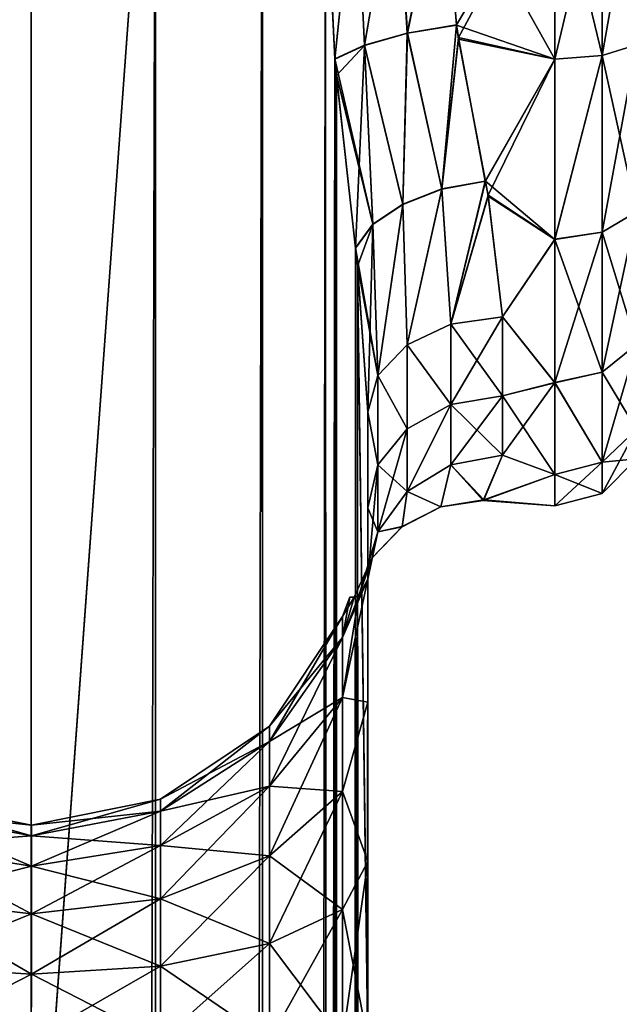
# Model space of a CAD drawing. Extents: x -23 to 470, y -1800 to 0.
# Tile 153 of 181: x 299 to 321, y -71 to -34. Entities that reach past the tile are written whole.
import ezdxf

# ---------------------------------------------------------------- set-up
doc = ezdxf.new("R2010")
doc.units = 0
doc.header["$LTSCALE"] = 41.718519
for name, color, linetype in [('840', 7, 'CONTINUOUS'), ('844', 7, 'CONTINUOUS'), ('846', 7, 'CONTINUOUS'), ('847', 7, 'CONTINUOUS'), ('851', 7, 'CONTINUOUS'), ('852', 7, 'CONTINUOUS'), ('887', 7, 'CONTINUOUS'), ('888', 7, 'CONTINUOUS'), ('889', 7, 'CONTINUOUS'), ('890', 7, 'CONTINUOUS'), ('891', 7, 'CONTINUOUS')]:
    doc.layers.add(name, color=color, linetype=linetype)

msp = doc.modelspace()

# ---------------------------------------------------------------- linework, layer by layer
at = {"layer": '840', "linetype": 'CONTINUOUS'}
for points in [[(311.55, -71.85, -20.5), (311.55, -48.512, -20.5), (311.55, -65.205, -19.392), (311.55, -71.85, -20.5)], [(311.55, -65.205, -19.392), (311.55, -48.512, -20.5), (311.55, -52.064, -16.184), (311.55, -65.205, -19.392)], [(311.55, -48.512, 20.5), (311.55, -71.85, 20.5), (311.55, -65.2, 19.39), (311.55, -48.512, 20.5)], [(311.55, -52.064, 16.183), (311.55, -48.512, 20.5), (311.55, -59.279, 16.192), (311.55, -52.064, 16.183)], [(311.55, -59.279, 16.192), (311.55, -48.512, 20.5), (311.55, -65.2, 19.39), (311.55, -59.279, 16.192)], [(311.55, -59.284, -16.195), (311.55, -65.205, -19.392), (311.55, -52.064, -16.184), (311.55, -59.284, -16.195)], [(311.55, -54.723, -11.265), (311.55, -59.284, -16.195), (311.55, -52.064, -16.184), (311.55, -54.723, -11.265)], [(311.55, -54.723, 11.265), (311.55, -52.064, 16.183), (311.55, -59.279, 16.192), (311.55, -54.723, 11.265)]]:
    msp.add_3dface(points, dxfattribs=at)
at = {"layer": '844', "linetype": 'CONTINUOUS'}
for points in [[(314.347, -28, -24), (318.5, -28, -24), (318.5, -35.407, -22.828), (314.347, -28, -24)], [(314.84, -34.145, -23.2), (314.347, -28, -24), (318.5, -35.407, -22.828), (314.84, -34.145, -23.2)], [(318.5, -28, 24), (314.347, -28, 24), (314.84, -34.135, 23.203), (318.5, -28, 24)], [(314.915, -34.604, 23.073), (318.5, -28, 24), (314.84, -34.135, 23.203), (314.915, -34.604, 23.073)], [(318.5, -28, 24), (314.915, -34.604, 23.073), (318.5, -35.407, 22.828), (318.5, -28, 24)], [(314.925, -34.668, -23.055), (314.84, -34.145, -23.2), (318.5, -35.407, -22.828), (314.925, -34.668, -23.055)], [(314.915, -34.604, 23.073), (315.915, -39.935, 20.822), (318.5, -35.407, 22.828), (314.915, -34.604, 23.073)], [(315.917, -39.945, -20.816), (314.925, -34.668, -23.055), (318.5, -35.407, -22.828), (315.917, -39.945, -20.816)], [(315.915, -39.935, 20.822), (316.02, -40.465, 20.509), (318.5, -35.407, 22.828), (315.915, -39.935, 20.822)], [(318.5, -42.103, -19.419), (315.917, -39.945, -20.816), (318.5, -35.407, -22.828), (318.5, -42.103, -19.419)], [(318.5, -35.407, 22.828), (316.02, -40.465, 20.509), (318.5, -42.099, 19.422), (318.5, -35.407, 22.828)], [(316.026, -40.5, -20.488), (315.917, -39.945, -20.816), (318.5, -42.103, -19.419), (316.026, -40.5, -20.488)], [(316.02, -40.465, 20.509), (316.55, -44.976, 16.966), (318.5, -42.099, 19.422), (316.02, -40.465, 20.509)], [(316.55, -44.976, -16.966), (316.026, -40.5, -20.488), (318.5, -42.103, -19.419), (316.55, -44.976, -16.966)], [(318.5, -42.099, 19.422), (316.55, -44.976, 16.966), (318.5, -47.421, 14.1), (318.5, -42.099, 19.422)], [(318.5, -47.423, -14.098), (316.55, -44.976, -16.966), (318.5, -42.103, -19.419), (318.5, -47.423, -14.098)], [(316.55, -47.915, -13.393), (316.55, -44.976, -16.966), (318.5, -47.423, -14.098), (316.55, -47.915, -13.393)], [(316.55, -44.976, 16.966), (316.55, -47.915, 13.393), (318.5, -47.421, 14.1), (316.55, -44.976, 16.966)], [(316.55, -47.915, 13.393), (316.55, -50.115, 9.323), (318.5, -47.421, 14.1), (316.55, -47.915, 13.393)], [(318.5, -47.421, 14.1), (316.55, -50.115, 9.323), (318.5, -50.828, 7.407), (318.5, -47.421, 14.1)], [(318.5, -50.829, -7.407), (316.55, -47.915, -13.393), (318.5, -47.423, -14.098), (318.5, -50.829, -7.407)], [(316.55, -50.115, -9.323), (316.55, -47.915, -13.393), (318.5, -50.829, -7.407), (316.55, -50.115, -9.323)], [(316.55, -50.115, 9.323), (315.838, -51.802, 3.075), (318.5, -50.828, 7.407), (316.55, -50.115, 9.323)], [(315.86, -51.775, -3.282), (316.55, -50.115, -9.323), (318.5, -50.829, -7.407), (315.86, -51.775, -3.282)], [(318.5, -50.828, 7.407), (315.838, -51.802, 3.075), (318.5, -52, 0), (318.5, -50.828, 7.407)], [(318.5, -52, 0), (315.86, -51.775, -3.282), (318.5, -50.829, -7.407), (318.5, -52, 0)], [(315.838, -51.802, 3.075), (315.86, -51.775, -3.282), (318.5, -52, 0), (315.838, -51.802, 3.075)]]:
    msp.add_3dface(points, dxfattribs=at)
at = {"layer": '846', "linetype": 'CONTINUOUS'}
for points in [[(318.5, -35.407, -22.828), (318.5, -28, -24), (320.25, -35.271, -22.379), (318.5, -35.407, -22.828)], [(318.5, -28, -24), (320.25, -28, -23.531), (320.25, -35.271, -22.379), (318.5, -28, -24)], [(318.5, -28, 24), (318.5, -35.407, 22.828), (320.25, -28, 23.531), (318.5, -28, 24)], [(318.5, -35.407, 22.828), (320.25, -35.271, 22.379), (320.25, -28, 23.531), (318.5, -35.407, 22.828)], [(321.532, -28, -22.248), (321.532, -34.875, -21.159), (320.25, -28, -23.531), (321.532, -28, -22.248)], [(320.25, -28, -23.531), (321.532, -34.875, -21.159), (320.25, -35.271, -22.379), (320.25, -28, -23.531)], [(321.532, -34.875, 21.159), (321.532, -28, 22.248), (320.25, -35.271, 22.379), (321.532, -34.875, 21.159)], [(320.25, -35.271, 22.379), (321.532, -28, 22.248), (320.25, -28, 23.531), (320.25, -35.271, 22.379)], [(321.532, -34.875, -21.159), (321.532, -41.077, -17.999), (320.25, -35.271, -22.379), (321.532, -34.875, -21.159)], [(321.532, -41.077, 17.999), (321.532, -34.875, 21.159), (320.25, -41.831, 19.037), (321.532, -41.077, 17.999)], [(320.25, -41.831, 19.037), (321.532, -34.875, 21.159), (320.25, -35.271, 22.379), (320.25, -41.831, 19.037)], [(318.5, -35.407, 22.828), (318.5, -42.099, 19.422), (320.25, -35.271, 22.379), (318.5, -35.407, 22.828)], [(318.5, -42.099, 19.422), (320.25, -41.831, 19.037), (320.25, -35.271, 22.379), (318.5, -42.099, 19.422)], [(318.5, -42.103, -19.419), (318.5, -35.407, -22.828), (320.25, -35.271, -22.379), (318.5, -42.103, -19.419)], [(318.5, -42.103, -19.419), (320.25, -35.271, -22.379), (320.25, -41.831, -19.037), (318.5, -42.103, -19.419)], [(320.25, -35.271, -22.379), (321.532, -41.077, -17.999), (320.25, -41.831, -19.037), (320.25, -35.271, -22.379)], [(321.532, -41.077, -17.999), (321.532, -45.999, -13.077), (320.25, -41.831, -19.037), (321.532, -41.077, -17.999)], [(321.532, -45.999, 13.077), (321.532, -41.077, 17.999), (320.25, -47.037, 13.831), (321.532, -45.999, 13.077)], [(320.25, -47.037, 13.831), (321.532, -41.077, 17.999), (320.25, -41.831, 19.037), (320.25, -47.037, 13.831)], [(318.5, -42.099, 19.422), (318.5, -47.421, 14.1), (320.25, -41.831, 19.037), (318.5, -42.099, 19.422)], [(318.5, -47.421, 14.1), (320.25, -47.037, 13.831), (320.25, -41.831, 19.037), (318.5, -47.421, 14.1)], [(318.5, -42.103, -19.419), (320.25, -41.831, -19.037), (320.25, -47.037, -13.831), (318.5, -42.103, -19.419)], [(320.25, -41.831, -19.037), (321.532, -45.999, -13.077), (320.25, -47.037, -13.831), (320.25, -41.831, -19.037)], [(318.5, -47.423, -14.098), (318.5, -42.103, -19.419), (320.25, -47.037, -13.831), (318.5, -47.423, -14.098)], [(321.532, -45.999, -13.077), (321.532, -49.159, -6.875), (320.25, -47.037, -13.831), (321.532, -45.999, -13.077)], [(321.532, -49.159, 6.875), (321.532, -45.999, 13.077), (320.25, -50.379, 7.271), (321.532, -49.159, 6.875)], [(320.25, -50.379, 7.271), (321.532, -45.999, 13.077), (320.25, -47.037, 13.831), (320.25, -50.379, 7.271)], [(318.5, -47.421, 14.1), (320.25, -50.379, 7.271), (320.25, -47.037, 13.831), (318.5, -47.421, 14.1)], [(318.5, -47.423, -14.098), (320.25, -47.037, -13.831), (320.25, -50.379, -7.271), (318.5, -47.423, -14.098)], [(320.25, -47.037, -13.831), (321.532, -49.159, -6.875), (320.25, -50.379, -7.271), (320.25, -47.037, -13.831)], [(318.5, -47.421, 14.1), (318.5, -50.828, 7.407), (320.25, -50.379, 7.271), (318.5, -47.421, 14.1)], [(318.5, -50.829, -7.407), (318.5, -47.423, -14.098), (320.25, -50.379, -7.271), (318.5, -50.829, -7.407)], [(321.532, -49.159, -6.875), (321.532, -50.248, 0), (320.25, -50.379, -7.271), (321.532, -49.159, -6.875)], [(321.532, -50.248, 0), (321.532, -49.159, 6.875), (320.25, -51.531, 0), (321.532, -50.248, 0)], [(320.25, -51.531, 0), (321.532, -49.159, 6.875), (320.25, -50.379, 7.271), (320.25, -51.531, 0)], [(318.5, -50.828, 7.407), (318.5, -52, 0), (320.25, -50.379, 7.271), (318.5, -50.828, 7.407)], [(318.5, -52, 0), (320.25, -51.531, 0), (320.25, -50.379, 7.271), (318.5, -52, 0)], [(318.5, -50.829, -7.407), (320.25, -50.379, -7.271), (320.25, -51.531, 0), (318.5, -50.829, -7.407)], [(320.25, -50.379, -7.271), (321.532, -50.248, 0), (320.25, -51.531, 0), (320.25, -50.379, -7.271)], [(318.5, -52, 0), (318.5, -50.829, -7.407), (320.25, -51.531, 0), (318.5, -52, 0)]]:
    msp.add_3dface(points, dxfattribs=at)
at = {"layer": '847', "linetype": 'CONTINUOUS'}
for points in [[(299.05, -83.45, -33), (294.176, -83.45, -32.011), (299.05, -20, -33), (299.05, -83.45, -33)], [(299.05, -20, -33), (294.176, -83.45, -32.011), (294.43, -20, -32.115), (299.05, -20, -33)], [(303.742, -1716.55, -32.045), (299.05, -1716.55, -33), (303.67, -20, -32.115), (303.742, -1716.55, -32.045)], [(299.05, -1716.55, -33), (299.05, -83.45, -33), (303.67, -20, -32.115), (299.05, -1716.55, -33)], [(303.67, -20, -32.115), (299.05, -83.45, -33), (299.05, -20, -33), (303.67, -20, -32.115)], [(307.636, -20, -29.585), (303.742, -1716.55, -32.045), (303.67, -20, -32.115), (307.636, -20, -29.585)], [(307.795, -1716.55, -29.333), (303.742, -1716.55, -32.045), (307.636, -20, -29.585), (307.795, -1716.55, -29.333)], [(309.976, -28, -26.571), (307.795, -1716.55, -29.333), (307.636, -20, -29.585), (309.976, -28, -26.571)], [(310.332, -35.415, -25.883), (307.795, -1716.55, -29.333), (309.976, -28, -26.571), (310.332, -35.415, -25.883)], [(310.389, -36.022, -25.761), (307.795, -1716.55, -29.333), (310.332, -35.415, -25.883), (310.389, -36.022, -25.761)], [(310.5, -1716.55, -25.279), (307.795, -1716.55, -29.333), (310.389, -36.022, -25.761), (310.5, -1716.55, -25.279)], [(311.099, -42.433, -23.827), (310.5, -1716.55, -25.279), (310.389, -36.022, -25.761), (311.099, -42.433, -23.827)], [(311.174, -43.1, -23.542), (310.5, -1716.55, -25.279), (311.099, -42.433, -23.827), (311.174, -43.1, -23.542)], [(311.55, -48.512, -20.5), (310.5, -1716.55, -25.279), (311.174, -43.1, -23.542), (311.55, -48.512, -20.5)], [(311.55, -48.512, -20.5), (311.55, -71.85, -20.5), (310.5, -1716.55, -25.279), (311.55, -48.512, -20.5)]]:
    msp.add_3dface(points, dxfattribs=at)
at = {"layer": '851', "linetype": 'CONTINUOUS'}
for points in [[(294.175, -83.45, 32.01), (299.05, -83.45, 33), (294.429, -20, 32.115), (294.175, -83.45, 32.01)], [(294.429, -20, 32.115), (299.05, -83.45, 33), (299.049, -20, 33), (294.429, -20, 32.115)], [(299.049, -20, 33), (299.05, -83.45, 33), (303.67, -20, 32.115), (299.049, -20, 33)], [(299.05, -83.45, 33), (303.742, -1716.55, 32.045), (303.67, -20, 32.115), (299.05, -83.45, 33)], [(303.67, -20, 32.115), (303.742, -1716.55, 32.045), (307.635, -20, 29.585), (303.67, -20, 32.115)], [(303.742, -1716.55, 32.045), (307.795, -1716.55, 29.333), (307.635, -20, 29.585), (303.742, -1716.55, 32.045)], [(307.635, -20, 29.585), (307.795, -1716.55, 29.333), (309.976, -28, 26.571), (307.635, -20, 29.585)], [(307.795, -1716.55, 29.333), (310.5, -1716.55, 25.279), (309.976, -28, 26.571), (307.795, -1716.55, 29.333)], [(309.976, -28, 26.571), (310.5, -1716.55, 25.279), (310.331, -35.403, 25.884), (309.976, -28, 26.571)], [(310.331, -35.403, 25.884), (310.5, -1716.55, 25.279), (310.382, -35.944, 25.776), (310.331, -35.403, 25.884)], [(310.382, -35.944, 25.776), (310.5, -1716.55, 25.279), (311.098, -42.42, 23.831), (310.382, -35.944, 25.776)], [(310.5, -1716.55, 25.279), (311.55, -1716.55, 20.5), (311.098, -42.42, 23.831), (310.5, -1716.55, 25.279)], [(311.098, -42.42, 23.831), (311.55, -1716.55, 20.5), (311.17, -43.057, 23.56), (311.098, -42.42, 23.831)], [(311.55, -71.85, 20.5), (311.55, -48.512, 20.5), (311.17, -43.057, 23.56), (311.55, -71.85, 20.5)], [(311.55, -1716.55, 20.5), (311.55, -71.85, 20.5), (311.17, -43.057, 23.56), (311.55, -1716.55, 20.5)]]:
    msp.add_3dface(points, dxfattribs=at)
at = {"layer": '852', "linetype": 'CONTINUOUS'}
for points in [[(311.55, -59.284, -16.195), (311.55, -54.723, -11.265), (310.61, -59.113, -9.254), (311.55, -59.284, -16.195)], [(311.55, -54.723, -11.265), (311.222, -55.338, -6.252), (310.61, -59.113, -9.254), (311.55, -54.723, -11.265)], [(311.55, -54.723, 11.265), (311.55, -59.279, 16.192), (310.61, -59.113, 9.254), (311.55, -54.723, 11.265)], [(311.223, -55.339, 6.261), (311.55, -54.723, 11.265), (310.61, -56.877, 4.865), (311.223, -55.339, 6.261)], [(310.61, -56.877, 4.865), (311.55, -54.723, 11.265), (310.61, -59.113, 9.254), (310.61, -56.877, 4.865)], [(311.222, -55.338, -6.252), (311.043, -55.381, -4.123), (310.61, -56.877, -4.865), (311.222, -55.338, -6.252)], [(310.61, -59.113, -9.254), (311.222, -55.338, -6.252), (310.61, -56.877, -4.865), (310.61, -59.113, -9.254)], [(311.045, -55.381, 4.146), (311.223, -55.339, 6.261), (310.61, -56.877, 4.865), (311.045, -55.381, 4.146)], [(310.881, -55.386, -0.02), (311.045, -55.381, 4.146), (310.61, -56.106), (310.881, -55.386, -0.02)], [(310.61, -56.106), (311.045, -55.381, 4.146), (310.61, -56.877, 4.865), (310.61, -56.106)], [(311.043, -55.381, -4.123), (310.881, -55.386, -0.02), (310.61, -56.877, -4.865), (311.043, -55.381, -4.123)], [(310.61, -56.877, -4.865), (310.881, -55.386, -0.02), (310.61, -56.106), (310.61, -56.877, -4.865)], [(310.61, -56.877, -4.865), (310.61, -56.106), (307.906, -60.743, -3.609), (310.61, -56.877, -4.865)], [(310.61, -56.106), (310.61, -56.877, 4.865), (307.906, -60.171), (310.61, -56.106)], [(307.906, -60.743, -3.609), (310.61, -56.106), (307.906, -60.171), (307.906, -60.743, -3.609)], [(310.61, -59.113, -9.254), (310.61, -56.877, -4.865), (307.906, -62.402, -6.864), (310.61, -59.113, -9.254)], [(307.906, -62.402, -6.864), (310.61, -56.877, -4.865), (307.906, -60.743, -3.609), (307.906, -62.402, -6.864)], [(310.61, -56.877, 4.865), (310.61, -59.113, 9.254), (307.906, -60.743, 3.609), (310.61, -56.877, 4.865)], [(307.906, -60.171), (310.61, -56.877, 4.865), (307.906, -60.743, 3.609), (307.906, -60.171)], [(310.61, -62.596, -12.737), (310.61, -59.113, -9.254), (307.906, -64.986, -9.448), (310.61, -62.596, -12.737)], [(307.906, -64.986, -9.448), (310.61, -59.113, -9.254), (307.906, -62.402, -6.864), (307.906, -64.986, -9.448)], [(310.61, -59.113, 9.254), (310.61, -62.596, 12.737), (307.906, -62.402, 6.864), (310.61, -59.113, 9.254)], [(307.906, -60.743, 3.609), (310.61, -59.113, 9.254), (307.906, -62.402, 6.864), (307.906, -60.743, 3.609)], [(310.61, -62.596, -12.737), (311.55, -59.284, -16.195), (310.61, -59.113, -9.254), (310.61, -62.596, -12.737)], [(310.61, -59.113, 9.254), (311.55, -59.279, 16.192), (310.61, -62.596, 12.737), (310.61, -59.113, 9.254)], [(311.55, -59.279, 16.192), (311.55, -65.2, 19.39), (310.61, -62.596, 12.737), (311.55, -59.279, 16.192)], [(311.55, -65.205, -19.392), (311.55, -59.284, -16.195), (310.61, -62.596, -12.737), (311.55, -65.205, -19.392)], [(307.906, -60.743, -3.609), (307.906, -60.171), (303.852, -63.329, -2.768), (307.906, -60.743, -3.609)], [(307.906, -60.171), (307.906, -60.743, 3.609), (303.852, -62.891), (307.906, -60.171)], [(303.852, -63.329, -2.768), (307.906, -60.171), (303.852, -62.891), (303.852, -63.329, -2.768)], [(307.906, -62.402, -6.864), (307.906, -60.743, -3.609), (303.852, -64.602, -5.266), (307.906, -62.402, -6.864)], [(303.852, -64.602, -5.266), (307.906, -60.743, -3.609), (303.852, -63.329, -2.768), (303.852, -64.602, -5.266)], [(307.906, -60.743, 3.609), (307.906, -62.402, 6.864), (303.852, -63.329, 2.768), (307.906, -60.743, 3.609)], [(303.852, -62.891), (307.906, -60.743, 3.609), (303.852, -63.329, 2.768), (303.852, -62.891)], [(307.906, -64.986, -9.448), (307.906, -62.402, -6.864), (303.852, -66.584, -7.248), (307.906, -64.986, -9.448)], [(303.852, -66.584, -7.248), (307.906, -62.402, -6.864), (303.852, -64.602, -5.266), (303.852, -66.584, -7.248)], [(307.906, -62.402, 6.864), (307.906, -64.986, 9.448), (303.852, -64.602, 5.266), (307.906, -62.402, 6.864)], [(303.852, -63.329, 2.768), (307.906, -62.402, 6.864), (303.852, -64.602, 5.266), (303.852, -63.329, 2.768)], [(307.906, -62.402, 6.864), (310.61, -62.596, 12.737), (307.906, -64.986, 9.448), (307.906, -62.402, 6.864)], [(310.61, -66.985, -14.973), (310.61, -62.596, -12.737), (307.906, -68.241, -11.107), (310.61, -66.985, -14.973)], [(307.906, -68.241, -11.107), (310.61, -62.596, -12.737), (307.906, -64.986, -9.448), (307.906, -68.241, -11.107)], [(310.61, -62.596, 12.737), (310.61, -66.985, 14.973), (307.906, -64.986, 9.448), (310.61, -62.596, 12.737)], [(310.61, -66.985, -14.973), (311.55, -65.205, -19.392), (310.61, -62.596, -12.737), (310.61, -66.985, -14.973)], [(310.61, -62.596, 12.737), (311.55, -65.2, 19.39), (310.61, -66.985, 14.973), (310.61, -62.596, 12.737)], [(299.065, -63.85), (299.065, -64.242, 2.472), (294.276, -62.902), (299.065, -63.85)], [(294.276, -63.34, -2.765), (299.065, -63.85), (294.276, -62.902), (294.276, -63.34, -2.765)], [(294.276, -62.902), (299.065, -64.242, 2.472), (294.276, -63.34, 2.765), (294.276, -62.902)], [(303.852, -63.329, -2.768), (303.852, -62.891), (299.065, -64.242, -2.472), (303.852, -63.329, -2.768)], [(303.852, -62.891), (303.852, -63.329, 2.768), (299.065, -63.85), (303.852, -62.891)], [(299.065, -64.242, -2.472), (303.852, -62.891), (299.065, -63.85), (299.065, -64.242, -2.472)], [(299.065, -64.242, -2.472), (299.065, -63.85), (294.276, -63.34, -2.765), (299.065, -64.242, -2.472)], [(294.276, -64.611, -5.259), (299.065, -64.242, -2.472), (294.276, -63.34, -2.765), (294.276, -64.611, -5.259)], [(299.065, -64.242, 2.472), (299.065, -65.378, 4.702), (294.276, -63.34, 2.765), (299.065, -64.242, 2.472)], [(294.276, -63.34, 2.765), (299.065, -65.378, 4.702), (294.276, -64.611, 5.259), (294.276, -63.34, 2.765)], [(303.852, -64.602, -5.266), (303.852, -63.329, -2.768), (299.065, -65.378, -4.702), (303.852, -64.602, -5.266)], [(299.065, -65.378, -4.702), (303.852, -63.329, -2.768), (299.065, -64.242, -2.472), (299.065, -65.378, -4.702)], [(303.852, -63.329, 2.768), (303.852, -64.602, 5.266), (299.065, -64.242, 2.472), (303.852, -63.329, 2.768)], [(299.065, -63.85), (303.852, -63.329, 2.768), (299.065, -64.242, 2.472), (299.065, -63.85)], [(299.065, -65.378, -4.702), (299.065, -64.242, -2.472), (294.276, -64.611, -5.259), (299.065, -65.378, -4.702)], [(299.065, -64.242, 2.472), (303.852, -64.602, 5.266), (299.065, -65.378, 4.702), (299.065, -64.242, 2.472)], [(294.276, -66.591, -7.239), (299.065, -65.378, -4.702), (294.276, -64.611, -5.259), (294.276, -66.591, -7.239)], [(299.065, -65.378, 4.702), (299.065, -67.148, 6.472), (294.276, -64.611, 5.259), (299.065, -65.378, 4.702)], [(294.276, -64.611, 5.259), (299.065, -67.148, 6.472), (294.276, -66.591, 7.239), (294.276, -64.611, 5.259)], [(303.852, -66.584, -7.248), (303.852, -64.602, -5.266), (299.065, -67.148, -6.472), (303.852, -66.584, -7.248)], [(299.065, -67.148, -6.472), (303.852, -64.602, -5.266), (299.065, -65.378, -4.702), (299.065, -67.148, -6.472)], [(303.852, -64.602, 5.266), (303.852, -66.584, 7.248), (299.065, -65.378, 4.702), (303.852, -64.602, 5.266)], [(303.852, -64.602, 5.266), (307.906, -64.986, 9.448), (303.852, -66.584, 7.248), (303.852, -64.602, 5.266)], [(307.906, -68.241, -11.107), (307.906, -64.986, -9.448), (303.852, -69.082, -8.521), (307.906, -68.241, -11.107)], [(303.852, -69.082, -8.521), (307.906, -64.986, -9.448), (303.852, -66.584, -7.248), (303.852, -69.082, -8.521)], [(307.906, -64.986, 9.448), (307.906, -68.241, 11.107), (303.852, -66.584, 7.248), (307.906, -64.986, 9.448)], [(307.906, -64.986, 9.448), (310.61, -66.985, 14.973), (307.906, -68.241, 11.107), (307.906, -64.986, 9.448)], [(299.065, -67.148, -6.472), (299.065, -65.378, -4.702), (294.276, -66.591, -7.239), (299.065, -67.148, -6.472)], [(299.065, -65.378, 4.702), (303.852, -66.584, 7.248), (299.065, -67.148, 6.472), (299.065, -65.378, 4.702)], [(311.55, -65.2, 19.39), (311.55, -71.85, 20.5), (310.61, -66.985, 14.973), (311.55, -65.2, 19.39)], [(311.55, -71.85, -20.5), (311.55, -65.205, -19.392), (310.61, -71.85, -15.744), (311.55, -71.85, -20.5)], [(310.61, -71.85, -15.744), (311.55, -65.205, -19.392), (310.61, -66.985, -14.973), (310.61, -71.85, -15.744)], [(294.276, -69.085, -8.51), (299.065, -67.148, -6.472), (294.276, -66.591, -7.239), (294.276, -69.085, -8.51)], [(299.065, -67.148, 6.472), (299.065, -69.378, 7.608), (294.276, -66.591, 7.239), (299.065, -67.148, 6.472)], [(294.276, -66.591, 7.239), (299.065, -69.378, 7.608), (294.276, -69.085, 8.51), (294.276, -66.591, 7.239)], [(303.852, -69.082, -8.521), (303.852, -66.584, -7.248), (299.065, -69.378, -7.608), (303.852, -69.082, -8.521)], [(299.065, -69.378, -7.608), (303.852, -66.584, -7.248), (299.065, -67.148, -6.472), (299.065, -69.378, -7.608)], [(303.852, -66.584, 7.248), (303.852, -69.082, 8.521), (299.065, -67.148, 6.472), (303.852, -66.584, 7.248)], [(303.852, -66.584, 7.248), (307.906, -68.241, 11.107), (303.852, -69.082, 8.521), (303.852, -66.584, 7.248)], [(299.065, -69.378, -7.608), (299.065, -67.148, -6.472), (294.276, -69.085, -8.51), (299.065, -69.378, -7.608)], [(299.065, -67.148, 6.472), (303.852, -69.082, 8.521), (299.065, -69.378, 7.608), (299.065, -67.148, 6.472)], [(310.61, -71.85, -15.744), (310.61, -66.985, -14.973), (307.906, -71.85, -11.679), (310.61, -71.85, -15.744)], [(307.906, -71.85, -11.679), (310.61, -66.985, -14.973), (307.906, -68.241, -11.107), (307.906, -71.85, -11.679)], [(310.61, -66.985, 14.973), (310.61, -71.85, 15.744), (307.906, -68.241, 11.107), (310.61, -66.985, 14.973)], [(310.61, -66.985, 14.973), (311.55, -71.85, 20.5), (310.61, -71.85, 15.744), (310.61, -66.985, 14.973)], [(307.906, -71.85, -11.679), (307.906, -68.241, -11.107), (303.852, -71.85, -8.959), (307.906, -71.85, -11.679)], [(303.852, -71.85, -8.959), (307.906, -68.241, -11.107), (303.852, -69.082, -8.521), (303.852, -71.85, -8.959)], [(307.906, -68.241, 11.107), (307.906, -71.85, 11.679), (303.852, -69.082, 8.521), (307.906, -68.241, 11.107)], [(307.906, -68.241, 11.107), (310.61, -71.85, 15.744), (307.906, -71.85, 11.679), (307.906, -68.241, 11.107)], [(299.05, -71.85, 8), (294.16, -71.85, 8.954), (294.276, -69.085, 8.51), (299.05, -71.85, 8)], [(294.259, -71.85, -8.914), (299.065, -69.378, -7.608), (294.276, -69.085, -8.51), (294.259, -71.85, -8.914)], [(299.065, -69.378, 7.608), (299.05, -71.85, 8), (294.276, -69.085, 8.51), (299.065, -69.378, 7.608)], [(303.852, -71.85, -8.959), (303.852, -69.082, -8.521), (299.05, -71.85, -8), (303.852, -71.85, -8.959)], [(299.05, -71.85, -8), (303.852, -69.082, -8.521), (299.065, -69.378, -7.608), (299.05, -71.85, -8)], [(303.852, -69.082, 8.521), (303.852, -71.85, 8.959), (299.065, -69.378, 7.608), (303.852, -69.082, 8.521)], [(303.852, -69.082, 8.521), (307.906, -71.85, 11.679), (303.852, -71.85, 8.959), (303.852, -69.082, 8.521)], [(294.259, -71.85, -8.914), (299.05, -71.85, -8), (299.065, -69.378, -7.608), (294.259, -71.85, -8.914)], [(299.065, -69.378, 7.608), (303.852, -71.85, 8.959), (299.05, -71.85, 8), (299.065, -69.378, 7.608)]]:
    msp.add_3dface(points, dxfattribs=at)
at = {"layer": '887', "linetype": 'CONTINUOUS'}
for points in [[(309.976, -28, 26.571), (310.331, -35.403, 25.884), (311.092, -28, 25.206), (309.976, -28, 26.571)], [(310.331, -35.403, 25.884), (311.429, -34.892, 24.423), (311.092, -28, 25.206), (310.331, -35.403, 25.884)], [(311.092, -28, 25.206), (311.429, -34.892, 24.423), (312.612, -28, 24.311), (311.092, -28, 25.206)], [(311.429, -34.892, 24.423), (313.019, -34.444, 23.484), (312.612, -28, 24.311), (311.429, -34.892, 24.423)], [(313.019, -34.444, 23.484), (314.347, -28, 24), (312.612, -28, 24.311), (313.019, -34.444, 23.484)], [(314.84, -34.135, 23.203), (314.347, -28, 24), (313.019, -34.444, 23.484), (314.84, -34.135, 23.203)], [(314.299, -40.227, 20.969), (314.84, -34.135, 23.203), (313.019, -34.444, 23.484), (314.299, -40.227, 20.969)], [(314.915, -34.604, 23.073), (314.84, -34.135, 23.203), (314.299, -40.227, 20.969), (314.915, -34.604, 23.073)], [(311.429, -34.892, 24.423), (312.85, -40.796, 21.563), (313.019, -34.444, 23.484), (311.429, -34.892, 24.423)], [(312.85, -40.796, 21.563), (314.299, -40.227, 20.969), (313.019, -34.444, 23.484), (312.85, -40.796, 21.563)], [(315.915, -39.935, 20.822), (314.915, -34.604, 23.073), (314.299, -40.227, 20.969), (315.915, -39.935, 20.822)], [(310.331, -35.403, 25.884), (311.74, -41.54, 22.559), (311.429, -34.892, 24.423), (310.331, -35.403, 25.884)], [(311.74, -41.54, 22.559), (312.85, -40.796, 21.563), (311.429, -34.892, 24.423), (311.74, -41.54, 22.559)], [(310.331, -35.403, 25.884), (310.382, -35.944, 25.776), (311.74, -41.54, 22.559), (310.331, -35.403, 25.884)], [(310.382, -35.944, 25.776), (311.098, -42.42, 23.831), (311.74, -41.54, 22.559), (310.382, -35.944, 25.776)], [(314.637, -45.245, 17.235), (315.915, -39.935, 20.822), (314.299, -40.227, 20.969), (314.637, -45.245, 17.235)], [(316.02, -40.465, 20.509), (315.915, -39.935, 20.822), (314.637, -45.245, 17.235), (316.02, -40.465, 20.509)], [(312.85, -40.796, 21.563), (313.015, -46.011, 18.001), (314.299, -40.227, 20.969), (312.85, -40.796, 21.563)], [(313.015, -46.011, 18.001), (314.637, -45.245, 17.235), (314.299, -40.227, 20.969), (313.015, -46.011, 18.001)], [(316.55, -44.976, 16.966), (316.02, -40.465, 20.509), (314.637, -45.245, 17.235), (316.55, -44.976, 16.966)], [(311.74, -41.54, 22.559), (311.931, -47.158, 19.147), (312.85, -40.796, 21.563), (311.74, -41.54, 22.559)], [(311.931, -47.158, 19.147), (313.015, -46.011, 18.001), (312.85, -40.796, 21.563), (311.931, -47.158, 19.147)], [(311.098, -42.42, 23.831), (311.931, -47.158, 19.147), (311.74, -41.54, 22.559), (311.098, -42.42, 23.831)], [(311.098, -42.42, 23.831), (311.17, -43.057, 23.56), (311.931, -47.158, 19.147), (311.098, -42.42, 23.831)], [(311.17, -43.057, 23.56), (311.55, -48.512, 20.5), (311.931, -47.158, 19.147), (311.17, -43.057, 23.56)]]:
    msp.add_3dface(points, dxfattribs=at)
at = {"layer": '888', "linetype": 'CONTINUOUS'}
for points in [[(313.015, -46.011, 18.001), (314.637, -48.231, 13.605), (314.637, -45.245, 17.235), (313.015, -46.011, 18.001)], [(316.55, -47.915, 13.393), (316.55, -44.976, 16.966), (314.637, -45.245, 17.235), (316.55, -47.915, 13.393)], [(314.637, -48.231, 13.605), (316.55, -47.915, 13.393), (314.637, -45.245, 17.235), (314.637, -48.231, 13.605)], [(311.931, -47.158, 19.147), (313.015, -49.131, 14.21), (313.015, -46.011, 18.001), (311.931, -47.158, 19.147)], [(313.015, -49.131, 14.21), (314.637, -48.231, 13.605), (313.015, -46.011, 18.001), (313.015, -49.131, 14.21)], [(311.55, -48.512, 20.5), (311.931, -50.477, 15.116), (311.931, -47.158, 19.147), (311.55, -48.512, 20.5)], [(311.931, -50.477, 15.116), (313.015, -49.131, 14.21), (311.931, -47.158, 19.147), (311.931, -50.477, 15.116)], [(313.015, -51.465, 9.892), (314.637, -50.466, 9.471), (314.637, -48.231, 13.605), (313.015, -51.465, 9.892)], [(313.015, -49.131, 14.21), (313.015, -51.465, 9.892), (314.637, -48.231, 13.605), (313.015, -49.131, 14.21)], [(316.55, -50.115, 9.323), (316.55, -47.915, 13.393), (314.637, -48.231, 13.605), (316.55, -50.115, 9.323)], [(314.637, -50.466, 9.471), (316.55, -50.115, 9.323), (314.637, -48.231, 13.605), (314.637, -50.466, 9.471)], [(311.55, -48.512, 20.5), (311.55, -52.064, 16.183), (311.931, -50.477, 15.116), (311.55, -48.512, 20.5)], [(311.931, -50.477, 15.116), (313.015, -51.465, 9.892), (313.015, -49.131, 14.21), (311.931, -50.477, 15.116)], [(311.55, -52.064, 16.183), (311.931, -52.959, 10.522), (311.931, -50.477, 15.116), (311.55, -52.064, 16.183)], [(311.931, -52.959, 10.522), (313.015, -51.465, 9.892), (311.931, -50.477, 15.116), (311.931, -52.959, 10.522)], [(311.55, -52.064, 16.183), (311.55, -54.723, 11.265), (311.931, -52.959, 10.522), (311.55, -52.064, 16.183)]]:
    msp.add_3dface(points, dxfattribs=at)
at = {"layer": '889', "linetype": 'CONTINUOUS'}
for points in [[(316.55, -50.115, -9.323), (315.86, -51.775, -3.282), (314.637, -50.466, -9.471), (316.55, -50.115, -9.323)], [(315.838, -51.802, 3.075), (316.55, -50.115, 9.323), (314.637, -50.466, 9.471), (315.838, -51.802, 3.075)], [(313.014, -51.465, -9.892), (314.637, -50.466, -9.471), (314.269, -52.035, -3.261), (313.014, -51.465, -9.892)], [(313.015, -51.465, 9.892), (314.27, -52.034, 3.267), (314.637, -50.466, 9.471), (313.015, -51.465, 9.892)], [(314.637, -50.466, -9.471), (315.86, -51.775, -3.282), (314.269, -52.035, -3.261), (314.637, -50.466, -9.471)], [(314.27, -52.034, 3.267), (315.838, -51.802, 3.075), (314.637, -50.466, 9.471), (314.27, -52.034, 3.267)], [(311.931, -52.96, -10.522), (313.014, -51.465, -9.892), (312.833, -52.768, -3.508), (311.931, -52.96, -10.522)], [(311.931, -52.959, 10.522), (312.834, -52.767, 3.515), (313.015, -51.465, 9.892), (311.931, -52.959, 10.522)], [(312.833, -52.768, -3.508), (313.014, -51.465, -9.892), (314.269, -52.035, -3.261), (312.833, -52.768, -3.508)], [(312.834, -52.767, 3.515), (314.27, -52.034, 3.267), (313.015, -51.465, 9.892), (312.834, -52.767, 3.515)], [(314.269, -52.035, -3.261), (315.86, -51.775, -3.282), (314.27, -52.034, 3.267), (314.269, -52.035, -3.261)], [(315.86, -51.775, -3.282), (315.838, -51.802, 3.075), (314.27, -52.034, 3.267), (315.86, -51.775, -3.282)], [(312.833, -52.768, -3.508), (314.269, -52.035, -3.261), (312.834, -52.767, 3.515), (312.833, -52.768, -3.508)], [(312.834, -52.767, 3.515), (314.269, -52.035, -3.261), (314.27, -52.034, 3.267), (312.834, -52.767, 3.515)], [(311.222, -55.338, -6.252), (311.55, -54.723, -11.265), (311.931, -52.96, -10.522), (311.222, -55.338, -6.252)], [(311.222, -55.338, -6.252), (311.931, -52.96, -10.522), (311.716, -53.926, -3.777), (311.222, -55.338, -6.252)], [(311.55, -54.723, 11.265), (311.716, -53.925, 3.784), (311.931, -52.959, 10.522), (311.55, -54.723, 11.265)], [(311.716, -53.925, 3.784), (312.833, -52.768, -3.508), (312.834, -52.767, 3.515), (311.716, -53.925, 3.784)], [(311.716, -53.925, 3.784), (312.834, -52.767, 3.515), (311.931, -52.959, 10.522), (311.716, -53.925, 3.784)], [(311.716, -53.926, -3.777), (311.931, -52.96, -10.522), (312.833, -52.768, -3.508), (311.716, -53.926, -3.777)], [(311.716, -53.926, -3.777), (312.833, -52.768, -3.508), (311.716, -53.925, 3.784), (311.716, -53.926, -3.777)], [(311.045, -55.381, 4.146), (311.043, -55.381, -4.123), (311.716, -53.926, -3.777), (311.045, -55.381, 4.146)], [(311.043, -55.381, -4.123), (311.222, -55.338, -6.252), (311.716, -53.926, -3.777), (311.043, -55.381, -4.123)], [(311.223, -55.339, 6.261), (311.045, -55.381, 4.146), (311.716, -53.925, 3.784), (311.223, -55.339, 6.261)], [(311.045, -55.381, 4.146), (311.716, -53.926, -3.777), (311.716, -53.925, 3.784), (311.045, -55.381, 4.146)], [(311.55, -54.723, 11.265), (311.223, -55.339, 6.261), (311.716, -53.925, 3.784), (311.55, -54.723, 11.265)], [(311.045, -55.381, 4.146), (310.881, -55.386, -0.02), (311.043, -55.381, -4.123), (311.045, -55.381, 4.146)]]:
    msp.add_3dface(points, dxfattribs=at)
at = {"layer": '890', "linetype": 'CONTINUOUS'}
for points in [[(313.015, -46.011, -18.001), (314.637, -45.245, -17.235), (314.637, -48.231, -13.605), (313.015, -46.011, -18.001)], [(316.55, -44.976, -16.966), (316.55, -47.915, -13.393), (314.637, -48.231, -13.605), (316.55, -44.976, -16.966)], [(314.637, -45.245, -17.235), (316.55, -44.976, -16.966), (314.637, -48.231, -13.605), (314.637, -45.245, -17.235)], [(311.931, -47.159, -19.147), (313.015, -46.011, -18.001), (313.014, -49.131, -14.21), (311.931, -47.159, -19.147)], [(313.014, -49.131, -14.21), (313.015, -46.011, -18.001), (314.637, -48.231, -13.605), (313.014, -49.131, -14.21)], [(311.55, -48.512, -20.5), (311.931, -47.159, -19.147), (311.931, -50.477, -15.115), (311.55, -48.512, -20.5)], [(311.931, -50.477, -15.115), (311.931, -47.159, -19.147), (313.014, -49.131, -14.21), (311.931, -50.477, -15.115)], [(313.014, -49.131, -14.21), (314.637, -48.231, -13.605), (313.014, -51.465, -9.892), (313.014, -49.131, -14.21)], [(313.014, -51.465, -9.892), (314.637, -48.231, -13.605), (314.637, -50.466, -9.471), (313.014, -51.465, -9.892)], [(316.55, -47.915, -13.393), (316.55, -50.115, -9.323), (314.637, -50.466, -9.471), (316.55, -47.915, -13.393)], [(314.637, -48.231, -13.605), (316.55, -47.915, -13.393), (314.637, -50.466, -9.471), (314.637, -48.231, -13.605)], [(311.55, -52.064, -16.184), (311.55, -48.512, -20.5), (311.931, -50.477, -15.115), (311.55, -52.064, -16.184)], [(311.931, -50.477, -15.115), (313.014, -49.131, -14.21), (311.931, -52.96, -10.522), (311.931, -50.477, -15.115)], [(311.931, -52.96, -10.522), (313.014, -49.131, -14.21), (313.014, -51.465, -9.892), (311.931, -52.96, -10.522)], [(311.55, -54.723, -11.265), (311.55, -52.064, -16.184), (311.931, -50.477, -15.115), (311.55, -54.723, -11.265)], [(311.55, -54.723, -11.265), (311.931, -50.477, -15.115), (311.931, -52.96, -10.522), (311.55, -54.723, -11.265)]]:
    msp.add_3dface(points, dxfattribs=at)
at = {"layer": '891', "linetype": 'CONTINUOUS'}
for points in [[(310.332, -35.415, -25.883), (309.976, -28, -26.571), (311.092, -28, -25.206), (310.332, -35.415, -25.883)], [(310.332, -35.415, -25.883), (311.092, -28, -25.206), (311.43, -34.9, -24.42), (310.332, -35.415, -25.883)], [(311.092, -28, -25.206), (312.611, -28, -24.311), (311.43, -34.9, -24.42), (311.092, -28, -25.206)], [(311.43, -34.9, -24.42), (312.611, -28, -24.311), (313.021, -34.45, -23.481), (311.43, -34.9, -24.42)], [(312.611, -28, -24.311), (314.347, -28, -24), (313.021, -34.45, -23.481), (312.611, -28, -24.311)], [(314.347, -28, -24), (314.84, -34.145, -23.2), (313.021, -34.45, -23.481), (314.347, -28, -24)], [(313.021, -34.45, -23.481), (314.84, -34.145, -23.2), (314.3, -40.232, -20.966), (313.021, -34.45, -23.481)], [(314.84, -34.145, -23.2), (314.925, -34.668, -23.055), (314.3, -40.232, -20.966), (314.84, -34.145, -23.2)], [(311.43, -34.9, -24.42), (313.021, -34.45, -23.481), (312.85, -40.802, -21.559), (311.43, -34.9, -24.42)], [(312.85, -40.802, -21.559), (313.021, -34.45, -23.481), (314.3, -40.232, -20.966), (312.85, -40.802, -21.559)], [(314.925, -34.668, -23.055), (315.917, -39.945, -20.816), (314.3, -40.232, -20.966), (314.925, -34.668, -23.055)], [(310.389, -36.022, -25.761), (310.332, -35.415, -25.883), (311.43, -34.9, -24.42), (310.389, -36.022, -25.761)], [(311.099, -42.433, -23.827), (310.389, -36.022, -25.761), (311.43, -34.9, -24.42), (311.099, -42.433, -23.827)], [(311.099, -42.433, -23.827), (311.43, -34.9, -24.42), (311.741, -41.547, -22.556), (311.099, -42.433, -23.827)], [(311.741, -41.547, -22.556), (311.43, -34.9, -24.42), (312.85, -40.802, -21.559), (311.741, -41.547, -22.556)], [(314.3, -40.232, -20.966), (315.917, -39.945, -20.816), (314.637, -45.245, -17.235), (314.3, -40.232, -20.966)], [(315.917, -39.945, -20.816), (316.026, -40.5, -20.488), (314.637, -45.245, -17.235), (315.917, -39.945, -20.816)], [(312.85, -40.802, -21.559), (314.3, -40.232, -20.966), (313.015, -46.011, -18.001), (312.85, -40.802, -21.559)], [(313.015, -46.011, -18.001), (314.3, -40.232, -20.966), (314.637, -45.245, -17.235), (313.015, -46.011, -18.001)], [(316.026, -40.5, -20.488), (316.55, -44.976, -16.966), (314.637, -45.245, -17.235), (316.026, -40.5, -20.488)], [(311.741, -41.547, -22.556), (312.85, -40.802, -21.559), (311.931, -47.159, -19.147), (311.741, -41.547, -22.556)], [(311.931, -47.159, -19.147), (312.85, -40.802, -21.559), (313.015, -46.011, -18.001), (311.931, -47.159, -19.147)], [(311.174, -43.1, -23.542), (311.099, -42.433, -23.827), (311.741, -41.547, -22.556), (311.174, -43.1, -23.542)], [(311.55, -48.512, -20.5), (311.174, -43.1, -23.542), (311.741, -41.547, -22.556), (311.55, -48.512, -20.5)], [(311.55, -48.512, -20.5), (311.741, -41.547, -22.556), (311.931, -47.159, -19.147), (311.55, -48.512, -20.5)]]:
    msp.add_3dface(points, dxfattribs=at)

doc.saveas('drawing.dxf')
